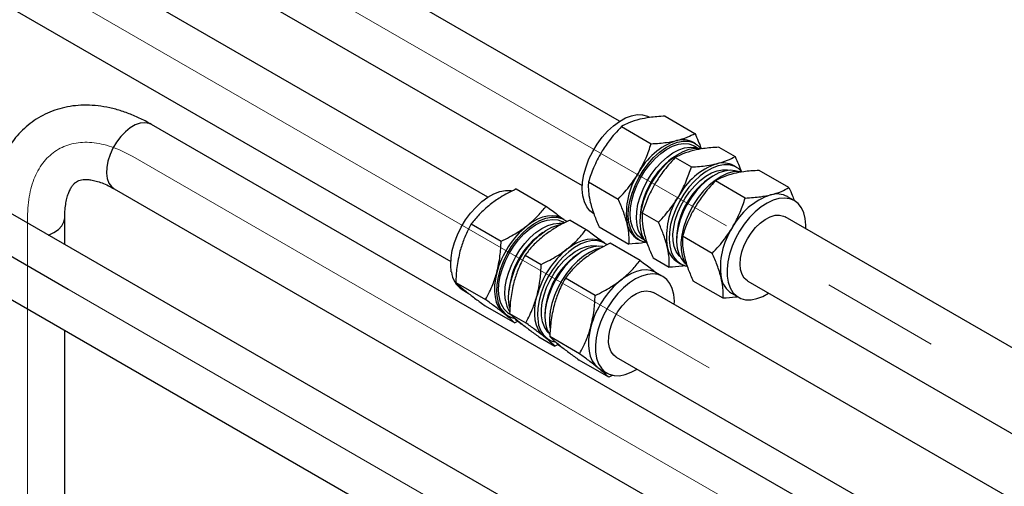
# Paper-space layout 'Sheet1' of a CAD drawing. Header units: millimetres. Extents: x -80341 to 21249, y 0 to 26255.
# Tile 14 of 154: x 3224 to 3488, y 9997 to 10122. Entities that reach past the tile are written whole.
import ezdxf

# ---------------------------------------------------------------- set-up
doc = ezdxf.new("R2010")
doc.units = ezdxf.units.MM
doc.linetypes.add('SLD-Mista-longa', pattern=[19.05, 15.24, -1.27, 1.27, -1.27])
doc.linetypes.add('SLD-Sólida', pattern=[0])
doc.layers.add('DETALHAMENTO', color=8, linetype='SLD-Sólida')

psp = doc.layouts.new('Sheet1')

# ---------------------------------------------------------------- linework, layer by layer
at = {"color": 7, "linetype": 'SLD-Sólida', "lineweight": 25, "ltscale": 25}
for p, q in [((3384.96, 10095), (1780.82, 11021.05)), ((1770.82, 11003.73), (3374.96, 10077.68)), ((3349.6, 10074.59), (2328.12, 10664.28)), ((2318.12, 10646.96), (3339.6, 10057.27)), ((3397.21, 10096.37), (3405.22, 10091.75)), ((3435.98, 9992.05), (3259.14, 10094.14)), ((3385.46, 10093.57), (3393.47, 10088.95)), ((3405.42, 10088.96), (3404.8, 10089.32)), ((3405.96, 10087.82), (3405.07, 10088.34)), ((3411.69, 10088.01), (3416.02, 10085.52)), ((3399.94, 10085.21), (3404.27, 10082.71)), ((3416.38, 10082.63), (3415.6, 10083.08)), ((3410.37, 10080.45), (3409.84, 10080.14)), ((3430.5, 10077.16), (3422.49, 10081.78)), ((3376.6, 10078.69), (3384.6, 10074.07)), ((3418.74, 10074.35), (3410.74, 10078.97)), ((3249.14, 10076.82), (3425.99, 9974.73)), ((3357.18, 10076.79), (3365.19, 10072.17)), ((3431.94, 10073.65), (3430.08, 10074.72)), ((3594.73, 9854.69), (3219.54, 10071.28)), ((3391.08, 10070.33), (3395.41, 10067.83)), ((3235.86, 10061.87), (3235.86, 10069.15)), ((3345.12, 10067.37), (3353.13, 10062.75)), ((3370.07, 10068.55), (3369.45, 10068.91)), ((3370.15, 10067.68), (3369.71, 10067.93)), ((3371.66, 10068.43), (3375.99, 10065.93)), ((4478.61, 9463.65), (3429.44, 10069.32)), ((3379.49, 10066.61), (3387.5, 10061.99)), ((3381.03, 10062.22), (3380.25, 10062.67)), ((3390.47, 10057.58), (3382.46, 10062.2)), ((3389.8, 10063.33), (3390.42, 10062.98)), ((3390.78, 10063.59), (3391.68, 10063.08)), ((3400.27, 10063.57), (3400.27, 10062.95)), ((3409.88, 10059.47), (3401.88, 10064.1)), ((3375.01, 10060.04), (3374.48, 10059.73)), ((3359.6, 10059.01), (3363.93, 10056.51)), ((3393.97, 10058.26), (3398.3, 10055.76)), ((3400.61, 10057.1), (3401.38, 10056.65)), ((3209.54, 10053.96), (3584.73, 9837.37)), ((3396.58, 10053.24), (3394.73, 10054.31)), ((3340.94, 10051.66), (3348.94, 10047.04)), ((3378.41, 10048.16), (3370.4, 10052.78)), ((3412.77, 10047.4), (3404.77, 10052.02)), ((3419.44, 10052), (4468.61, 9446.32)), ((3342.69, 10049.71), (3344.26, 10048.8)), ((4443.26, 9443.23), (3394.08, 10048.91)), ((3415.08, 10048.74), (3416.94, 10047.67)), ((3348.81, 10045.37), (3356.81, 10040.75)), ((3353.82, 10043.35), (3354.45, 10042.92)), ((3355.49, 10044.7), (3355.3, 10045.56)), ((3355.41, 10043.3), (3359.74, 10040.81)), ((3355.42, 10043.18), (3355.73, 10043.01)), ((3364.91, 10043.16), (3364.91, 10042.54)), ((3354.45, 10042.92), (3355.07, 10042.57)), ((3357.71, 10041.22), (3356.81, 10040.75)), ((3358.25, 10040.73), (3358.74, 10040.45)), ((3235.86, 8799.92), (3235.86, 10038.77)), ((3363.29, 10037.02), (3367.61, 10034.52)), ((3365.25, 10036.69), (3364.63, 10037.12)), ((3365.25, 10036.69), (3366.03, 10036.24)), ((3374.22, 10032.45), (3366.21, 10037.07)), ((3368.49, 10034.97), (3367.61, 10034.52)), ((3382.09, 10026.16), (3374.09, 10030.78)), ((3384.08, 10031.59), (4433.26, 9425.91)), ((3379.1, 10028.76), (3379.73, 10028.33)), ((3379.73, 10028.33), (3381.58, 10027.26)), ((3383.18, 10026.73), (3382.09, 10026.16))]:
    psp.add_line(p, q, dxfattribs=at)
at = {"color": 7, "linetype": 'SLD-Sólida', "lineweight": 25, "ltscale": 25, "flags": 128}
for points in [[(3375.37, 10080.68), (3375.95, 10082.77), (3376.75, 10084.86), (3377.75, 10086.91), (3378.94, 10088.88), (3380.28, 10090.71), (3381.75, 10092.36), (3383.31, 10093.79), (3384.92, 10094.97), (3386.54, 10095.88), (3388.14, 10096.48), (3389.68, 10096.78), (3391.12, 10096.75), (3392.44, 10096.4), (3393.05, 10096.1)], [(3259.14, 10094.14), (3258.51, 10094.42), (3257.38, 10094.61), (3256.13, 10094.47), (3254.81, 10094), (3253.47, 10093.22), (3252.15, 10092.17), (3250.9, 10090.87), (3249.77, 10089.38), (3248.8, 10087.74), (3248.02, 10086.03), (3247.46, 10084.3), (3247.14, 10082.6), (3247.08, 10081.02), (3247.27, 10079.59), (3247.71, 10078.38), (3248.38, 10077.42), (3249.14, 10076.82)], [(3387.74, 10073.54), (3388.32, 10075.62), (3389.12, 10077.72), (3390.13, 10079.77), (3391.31, 10081.73), (3392.66, 10083.56), (3394.13, 10085.21), (3395.68, 10086.65), (3397.29, 10087.83), (3398.91, 10088.74), (3400.52, 10089.34), (3402.05, 10089.63), (3403.5, 10089.61), (3404.81, 10089.26), (3405.96, 10088.6), (3406.84, 10087.74)], [(3388.23, 10073.65), (3388.79, 10075.69), (3389.58, 10077.73), (3390.58, 10079.73), (3391.75, 10081.64), (3393.08, 10083.41), (3394.52, 10084.99), (3396.05, 10086.35), (3397.63, 10087.46), (3399.21, 10088.28), (3400.77, 10088.8), (3402.25, 10089.01), (3403.62, 10088.89), (3404.86, 10088.46), (3405.07, 10088.34)], [(3389.92, 10072.68), (3390.49, 10074.71), (3391.27, 10076.76), (3392.27, 10078.76), (3393.44, 10080.66), (3394.77, 10082.43), (3396.22, 10084.02), (3397.75, 10085.38), (3399.32, 10086.48), (3400.91, 10087.31), (3402.46, 10087.83), (3403.94, 10088.03), (3405.32, 10087.91), (3405.68, 10087.82)], [(3390.93, 10071.7), (3391.5, 10073.79), (3392.3, 10075.88), (3393.31, 10077.93), (3394.5, 10079.9), (3395.84, 10081.73), (3397.31, 10083.38), (3398.86, 10084.81), (3400.47, 10085.99), (3402.1, 10086.9), (3403.7, 10087.5), (3405.24, 10087.8), (3406.68, 10087.77), (3407.19, 10087.68)], [(3417.8, 10081.42), (3416.92, 10082.27), (3415.77, 10082.93), (3414.46, 10083.28), (3413.02, 10083.31), (3411.48, 10083.01), (3409.88, 10082.41), (3408.25, 10081.5), (3406.64, 10080.32), (3405.09, 10078.89), (3403.62, 10077.24), (3402.28, 10075.41), (3401.09, 10073.44), (3400.08, 10071.39), (3399.28, 10069.3), (3398.7, 10067.21)], [(3378.05, 10070.12), (3377, 10070.92), (3376.14, 10072.02), (3375.51, 10073.37), (3375.1, 10074.96), (3374.94, 10076.73), (3375.03, 10078.65), (3375.37, 10080.68)], [(3401.17, 10058.64), (3400.99, 10058.84), (3400.22, 10059.94), (3399.68, 10061.29), (3399.38, 10062.86), (3399.32, 10064.6), (3399.51, 10066.48), (3399.95, 10068.44), (3400.61, 10070.42), (3401.49, 10072.39), (3402.56, 10074.29), (3403.8, 10076.06), (3405.16, 10077.67), (3406.62, 10079.07), (3408.14, 10080.23), (3409.68, 10081.11), (3411.2, 10081.7), (3412.66, 10081.97), (3414.02, 10081.93), (3414.55, 10081.82)], [(3416.79, 10081.5), (3416.07, 10081.7), (3414.7, 10081.82), (3413.21, 10081.62), (3411.66, 10081.1), (3410.08, 10080.27), (3408.5, 10079.17), (3406.97, 10077.81), (3405.53, 10076.22), (3404.2, 10074.45), (3403.02, 10072.55), (3402.03, 10070.55), (3401.24, 10068.5), (3400.68, 10066.47), (3400.35, 10064.49), (3400.27, 10062.61), (3400.44, 10060.89), (3400.86, 10059.36), (3401.51, 10058.07), (3402.37, 10057.04), (3402.57, 10056.87)], [(3417.74, 10081.43), (3416.93, 10081.5), (3415.44, 10081.36), (3413.86, 10080.91), (3412.25, 10080.15), (3410.62, 10079.11), (3409.04, 10077.8), (3407.52, 10076.25), (3406.11, 10074.5), (3404.84, 10072.6), (3403.74, 10070.59), (3402.83, 10068.51), (3402.15, 10066.41), (3401.69, 10064.35), (3401.47, 10062.37), (3401.51, 10060.51), (3401.79, 10058.83), (3402.31, 10057.36), (3403.06, 10056.13), (3403.14, 10056.03)], [(3339.75, 10054.54), (3339.59, 10056.32), (3339.68, 10058.24), (3340.01, 10060.27), (3340.59, 10062.36), (3341.39, 10064.45), (3342.4, 10066.5), (3343.58, 10068.47), (3344.93, 10070.29), (3346.39, 10071.94), (3347.95, 10073.38), (3349.56, 10074.56), (3351.18, 10075.47), (3352.78, 10076.07), (3354.32, 10076.37), (3355.77, 10076.34), (3355.98, 10076.31)], [(3392.19, 10062.35), (3391.67, 10062.46), (3390.44, 10062.97), (3389.38, 10063.78), (3388.52, 10064.87), (3387.88, 10066.23), (3387.48, 10067.81), (3387.32, 10069.59), (3387.41, 10071.51), (3387.74, 10073.54)], [(3390.78, 10063.59), (3389.92, 10064.22), (3389.06, 10065.26), (3388.41, 10066.55), (3387.99, 10068.08), (3387.82, 10069.8), (3387.9, 10071.68), (3388.23, 10073.65)], [(3391.54, 10063.32), (3390.75, 10064.28), (3390.1, 10065.57), (3389.69, 10067.1), (3389.52, 10068.82), (3389.6, 10070.7), (3389.92, 10072.68)], [(3390.59, 10069.69), (3390.66, 10070.57), (3390.97, 10072.49)], [(3435.03, 10066.09), (3435.04, 10067.04), (3434.88, 10068.82), (3434.48, 10070.4), (3433.84, 10071.76), (3432.98, 10072.85), (3431.92, 10073.66), (3430.69, 10074.16), (3429.31, 10074.35), (3427.81, 10074.22), (3426.24, 10073.77), (3424.62, 10073.01), (3423, 10071.96), (3421.41, 10070.65), (3419.9, 10069.11), (3418.49, 10067.36), (3417.22, 10065.46), (3416.11, 10063.45), (3415.21, 10061.37), (3414.52, 10059.27), (3414.06, 10057.21), (3413.85, 10055.22), (3413.88, 10053.37), (3414.17, 10051.69), (3414.69, 10050.21), (3415.44, 10048.98), (3416.4, 10048.03), (3417.55, 10047.37), (3418.86, 10047.02), (3420.31, 10046.99), (3421.85, 10047.29), (3423.45, 10047.89), (3425.03, 10048.77)], [(3392.26, 10062.27), (3391.7, 10063.04), (3391.06, 10064.39), (3390.66, 10065.97), (3390.5, 10067.75), (3390.59, 10069.67), (3390.93, 10071.7)], [(3419.44, 10052), (3419.32, 10052.07), (3418.49, 10052.81), (3417.88, 10053.83), (3417.5, 10055.1), (3417.37, 10056.58), (3417.5, 10058.19), (3417.87, 10059.9), (3418.49, 10061.64), (3419.32, 10063.34), (3420.34, 10064.94), (3421.5, 10066.39), (3422.77, 10067.63), (3424.1, 10068.62), (3425.44, 10069.32), (3426.75, 10069.71), (3427.97, 10069.77), (3429.07, 10069.51), (3429.44, 10069.32)], [(3231.5, 10064.38), (3232.93, 10065.07), (3234.14, 10065.91), (3235.05, 10066.88), (3235.63, 10067.92), (3235.85, 10069.01), (3235.86, 10069.15)], [(3352.12, 10047.4), (3351.96, 10049.17), (3352.05, 10051.1), (3352.39, 10053.13), (3352.96, 10055.21), (3353.76, 10057.31), (3354.77, 10059.36), (3355.96, 10061.32), (3357.3, 10063.15), (3358.77, 10064.8), (3360.33, 10066.24), (3361.93, 10067.42), (3363.56, 10068.32), (3365.16, 10068.93), (3366.7, 10069.22), (3368.14, 10069.2), (3369.45, 10068.85), (3370.6, 10068.19), (3370.75, 10068.07)], [(3352.62, 10047.79), (3352.47, 10049.52), (3352.56, 10051.4), (3352.91, 10053.39), (3353.49, 10055.43), (3354.29, 10057.47), (3355.3, 10059.47), (3356.49, 10061.36), (3357.82, 10063.12), (3359.28, 10064.69), (3360.81, 10066.03), (3362.39, 10067.12), (3363.97, 10067.92), (3365.52, 10068.42), (3367, 10068.6), (3368.36, 10068.46), (3369.58, 10068), (3369.71, 10067.93)], [(3354.31, 10046.81), (3354.16, 10048.54), (3354.26, 10050.43), (3354.6, 10052.41), (3355.18, 10054.45), (3355.98, 10056.49), (3356.99, 10058.49), (3358.18, 10060.39), (3359.52, 10062.14), (3360.97, 10063.71), (3362.5, 10065.06), (3364.08, 10066.14), (3365.67, 10066.94), (3367.21, 10067.44), (3368.69, 10067.62), (3369.68, 10067.55)], [(3355.3, 10045.56), (3355.14, 10047.34), (3355.23, 10049.26), (3355.57, 10051.29), (3356.15, 10053.38), (3356.95, 10055.47), (3357.95, 10057.52), (3359.14, 10059.49), (3360.48, 10061.31), (3361.95, 10062.96), (3363.51, 10064.4), (3365.12, 10065.58), (3366.74, 10066.49), (3368.34, 10067.09), (3369.28, 10067.31)], [(3369.45, 10068.91), (3369.11, 10069.08), (3368.03, 10069.46), (3366.85, 10069.61), (3365.58, 10069.52), (3364.24, 10069.2), (3362.87, 10068.65), (3361.48, 10067.88), (3360.11, 10066.91)], [(3398.7, 10067.21), (3398.37, 10065.18), (3398.28, 10063.26), (3398.44, 10061.48), (3398.84, 10059.9), (3399.48, 10058.55), (3400.34, 10057.45), (3401.4, 10056.64), (3402.63, 10056.14), (3403.14, 10056.03)], [(3381.65, 10061.79), (3381.56, 10061.86), (3380.41, 10062.52), (3379.1, 10062.87), (3377.66, 10062.9), (3376.12, 10062.6), (3374.52, 10062), (3372.89, 10061.09), (3371.29, 10059.91), (3369.73, 10058.47), (3368.26, 10056.82), (3366.92, 10055), (3365.73, 10053.03), (3364.72, 10050.98), (3363.92, 10048.89), (3363.35, 10046.8), (3363.01, 10044.77), (3362.92, 10042.85), (3363.08, 10041.07)], [(3370.91, 10060.68), (3372.29, 10061.65), (3373.67, 10062.41), (3375.04, 10062.96), (3376.38, 10063.28), (3377.65, 10063.37), (3378.83, 10063.22), (3379.91, 10062.85), (3380.25, 10062.67)], [(3365.82, 10038.23), (3365.51, 10038.57), (3364.78, 10039.71), (3364.27, 10041.1), (3364, 10042.69), (3363.98, 10044.46), (3364.21, 10046.35), (3364.67, 10048.31), (3365.37, 10050.3), (3366.28, 10052.26), (3367.38, 10054.14), (3368.63, 10055.9), (3370.01, 10057.48), (3371.49, 10058.85), (3373.01, 10059.97), (3374.55, 10060.81), (3376.06, 10061.35), (3377.51, 10061.58), (3378.86, 10061.48), (3379.19, 10061.41)], [(3380.51, 10061.33), (3379.44, 10061.41), (3377.97, 10061.23), (3376.42, 10060.74), (3374.84, 10059.93), (3373.26, 10058.85), (3371.73, 10057.5), (3370.27, 10055.93), (3368.94, 10054.18), (3367.75, 10052.28), (3366.74, 10050.28), (3365.94, 10048.24), (3365.35, 10046.2), (3365.01, 10044.22), (3364.92, 10042.34), (3365.07, 10040.6), (3365.46, 10039.06), (3366.1, 10037.74), (3366.22, 10037.56)], [(3379.62, 10060.85), (3378.51, 10060.5), (3376.89, 10059.74), (3375.27, 10058.7), (3373.68, 10057.38), (3372.16, 10055.84), (3370.75, 10054.09), (3369.48, 10052.19), (3368.38, 10050.18), (3367.48, 10048.1), (3366.79, 10046), (3366.33, 10043.94), (3366.12, 10041.96), (3366.15, 10040.1), (3366.28, 10039.15)], [(3351.98, 10054.35), (3351.59, 10052.59), (3351.38, 10050.88), (3351.35, 10049.26), (3351.5, 10047.76), (3351.83, 10046.39), (3352.34, 10045.19), (3353, 10044.17), (3353.82, 10043.35)], [(3399.53, 10048.41), (3399.13, 10049.99), (3398.49, 10051.35), (3397.63, 10052.44), (3396.57, 10053.25), (3395.33, 10053.75), (3393.95, 10053.94), (3392.45, 10053.81), (3390.88, 10053.36), (3389.26, 10052.6), (3387.64, 10051.55), (3386.06, 10050.24), (3384.54, 10048.69), (3383.13, 10046.95), (3381.86, 10045.05), (3380.76, 10043.03), (3379.85, 10040.95), (3379.16, 10038.86), (3378.71, 10036.79), (3378.49, 10034.81), (3378.53, 10032.96), (3378.81, 10031.27), (3379.33, 10029.8), (3380.08, 10028.57), (3381.05, 10027.62), (3382.2, 10026.96), (3383.51, 10026.61), (3384.95, 10026.58), (3386.49, 10026.88), (3388.09, 10027.48), (3389.67, 10028.36)], [(3394.73, 10054.31), (3394.39, 10054.49), (3393.31, 10054.87), (3392.12, 10055.01), (3390.85, 10054.93), (3389.52, 10054.6), (3388.15, 10054.06), (3386.76, 10053.29), (3385.38, 10052.32)], [(3384.08, 10031.59), (3383.46, 10032.06), (3382.75, 10032.97), (3382.27, 10034.14), (3382.03, 10035.53), (3382.06, 10037.1), (3382.33, 10038.78), (3382.85, 10040.51), (3383.6, 10042.23), (3384.54, 10043.88), (3385.65, 10045.4), (3386.88, 10046.73), (3388.19, 10047.83), (3389.53, 10048.66), (3390.86, 10049.18), (3392.12, 10049.38), (3393.28, 10049.25), (3394.08, 10048.91)], [(3364.63, 10037.12), (3363.8, 10037.93), (3363.14, 10038.95), (3362.63, 10040.16), (3362.3, 10041.52), (3362.15, 10043.03), (3362.18, 10044.65), (3362.39, 10046.35), (3362.78, 10048.11)], [(3399.67, 10045.68), (3399.69, 10046.63), (3399.53, 10048.41)], [(3358.25, 10040.73), (3357.21, 10041.53), (3356.99, 10041.75)], [(3377.26, 10039.76), (3376.87, 10037.99), (3376.66, 10036.29), (3376.63, 10034.67), (3376.78, 10033.16), (3377.11, 10031.8), (3377.62, 10030.6), (3378.28, 10029.58), (3379.1, 10028.76)], [(3368.24, 10035.14), (3368.67, 10034.76), (3369.21, 10034.4)]]:
    psp.add_lwpolyline(points, dxfattribs=at)
at = {"color": 7, "linetype": 'SLD-Sólida', "lineweight": 25, "ltscale": 625}
for centre, radius, start, end in [((3406.26, 10072.41), 18.39, 108.96, 152.2882), ((3401.95, 10083.98), 6.06, 61.8436, 105.8799), ((3411.86, 10067.85), 21.4, 124.6513, 167.4782), ((3417.07, 10066.17), 18.39, 108.96, 152.2882), ((3412.75, 10077.74), 6.06, 61.8436, 105.8799), ((3406.07, 10070.33), 19.29, 146.5436, 188.4787), ((3420.84, 10062.74), 20.59, 122.3113, 177.694), ((3431.54, 10057.81), 18.39, 108.96, 152.2882), ((3427.22, 10069.38), 6.06, 61.8436, 105.8799), ((3416.87, 10064.09), 19.29, 146.5436, 188.4787), ((3393.04, 10068.55), 6.14, 189.9914, 238.174), ((3375.59, 10047.99), 24.45, 129.2928, 164.9301), ((3376.05, 10047.77), 20.87, 124.1558, 175.8496), ((3431.35, 10055.73), 19.29, 146.5436, 188.4787), ((3386.39, 10041.76), 24.45, 129.2928, 164.9301), ((3385.5, 10042.32), 20.6, 122.33, 177.6754), ((3403.93, 10062.37), 6.24, 190.4058, 237.7595), ((3346.3, 10055.22), 6.58, 185.9094, 236.8209), ((3400.87, 10033.4), 24.45, 129.2928, 164.9301), ((3418.32, 10053.96), 6.14, 189.9914, 238.174), ((3358.1, 10047.8), 5.99, 183.8237, 257.7569), ((3358.84, 10048.42), 6.25, 185.8278, 236.9025), ((3361.61, 10047.83), 7.37, 187.9547, 213.2162), ((3369.09, 10041.48), 6.02, 183.9084, 254.7407)]:
    psp.add_arc(centre, radius, start, end, dxfattribs=at)
at = {"color": 7, "linetype": 'SLD-Sólida', "lineweight": 25, "ltscale": 25}
for points, knots in [([(3259.14, 10094.14), (3258.58, 10094.46), (3256.99, 10095.35), (3254.32, 10096.6), (3251.15, 10097.79), (3247.97, 10098.66), (3244.82, 10099.2), (3241.73, 10099.39), (3238.74, 10099.25), (3235.86, 10098.79), (3233.14, 10098.01), (3230.57, 10096.94), (3228.18, 10095.6), (3225.98, 10094), (3223.98, 10092.16), (3222.17, 10090.08), (3220.58, 10087.79), (3219.2, 10085.29), (3218.05, 10082.58), (3217.12, 10079.68), (3216.46, 10076.57), (3216.1, 10074.36), (3216.04, 10073.15), (3216.03, 10073.07)], [0, 0, 0, 0, 0.030092, 0.085498, 0.140879, 0.195796, 0.249899, 0.302886, 0.354575, 0.404955, 0.454161, 0.502434, 0.550075, 0.597414, 0.644692, 0.692236, 0.740361, 0.78934, 0.839377, 0.89057, 0.942892, 0.996186, 1, 1, 1, 1]), ([(3397.21, 10096.37), (3396.47, 10096.33), (3395.04, 10096.24), (3392.7, 10095.99), (3391.26, 10095.69), (3390.39, 10095.52)], [0, 0, 0, 0, 0.303074, 0.582113, 1, 1, 1, 1]), ([(3385.46, 10093.57), (3384.86, 10092.92), (3383.7, 10091.69), (3381.85, 10089.43), (3380.74, 10087.71), (3380.08, 10086.67)], [0, 0, 0, 0, 0.303074, 0.582113, 1, 1, 1, 1]), ([(3390.39, 10095.52), (3389.38, 10095.23), (3387.49, 10094.69), (3386.11, 10093.92), (3385.46, 10093.57)], [0, 0, 0, 0, 0.535251, 1, 1, 1, 1]), ([(3400.29, 10089.8), (3401.3, 10090.09), (3403.19, 10090.62), (3404.57, 10091.39), (3405.22, 10091.75)], [0, 0, 0, 0, 0.5352511, 1, 1, 1, 1]), ([(3405.22, 10091.75), (3405.52, 10091.06), (3406.1, 10089.74), (3406.66, 10088.37), (3406.85, 10087.73), (3406.86, 10087.69)], [0, 0, 0, 0, 0.501982, 0.964156, 1, 1, 1, 1]), ([(3389.98, 10080.96), (3390.73, 10082.34), (3392.13, 10084.92), (3393.04, 10087.67), (3393.47, 10088.95)], [0, 0, 0, 0, 0.535251, 1, 1, 1, 1]), ([(3393.47, 10088.95), (3394.21, 10088.99), (3395.64, 10089.08), (3397.98, 10089.33), (3399.42, 10089.62), (3400.29, 10089.8)], [0, 0, 0, 0, 0.303074, 0.582113, 1, 1, 1, 1]), ([(3380.08, 10086.67), (3379.33, 10085.29), (3377.94, 10082.71), (3377.02, 10079.97), (3376.6, 10078.69)], [0, 0, 0, 0, 0.535251, 1, 1, 1, 1]), ([(3404.87, 10087.16), (3403.86, 10086.87), (3401.97, 10086.34), (3400.58, 10085.57), (3399.94, 10085.21)], [0, 0, 0, 0, 0.535251, 1, 1, 1, 1]), ([(3411.69, 10088.01), (3410.95, 10087.97), (3409.52, 10087.88), (3407.18, 10087.63), (3405.73, 10087.34), (3404.87, 10087.16)], [0, 0, 0, 0, 0.303074, 0.582113, 1, 1, 1, 1]), ([(3411.09, 10083.57), (3412.1, 10083.85), (3413.99, 10084.39), (3415.37, 10085.16), (3416.02, 10085.52)], [0, 0, 0, 0, 0.535251, 1, 1, 1, 1]), ([(3416.02, 10085.52), (3416.32, 10084.83), (3416.9, 10083.5), (3417.46, 10082.14), (3417.64, 10081.51), (3417.65, 10081.47)], [0, 0, 0, 0, 0.504643, 0.969266, 1, 1, 1, 1]), ([(3399.94, 10085.21), (3399.34, 10084.57), (3398.18, 10083.33), (3396.33, 10081.07), (3395.22, 10079.35), (3394.56, 10078.32)], [0, 0, 0, 0, 0.303074, 0.582113, 1, 1, 1, 1]), ([(3404.27, 10082.71), (3405.01, 10082.76), (3406.44, 10082.84), (3408.78, 10083.09), (3410.22, 10083.39), (3411.09, 10083.57)], [0, 0, 0, 0, 0.303074, 0.582113, 1, 1, 1, 1]), ([(3384.6, 10074.07), (3385.21, 10074.71), (3386.36, 10075.94), (3388.21, 10078.21), (3389.32, 10079.93), (3389.98, 10080.96)], [0, 0, 0, 0, 0.303074, 0.582113, 1, 1, 1, 1]), ([(3400.78, 10074.72), (3401.53, 10076.11), (3402.93, 10078.69), (3403.84, 10081.43), (3404.27, 10082.71)], [0, 0, 0, 0, 0.535251, 1, 1, 1, 1]), ([(3415.67, 10080.92), (3414.66, 10080.64), (3412.77, 10080.1), (3411.38, 10079.33), (3410.74, 10078.97)], [0, 0, 0, 0, 0.535251, 1, 1, 1, 1]), ([(3422.49, 10081.78), (3421.75, 10081.73), (3420.32, 10081.65), (3417.98, 10081.4), (3416.54, 10081.1), (3415.67, 10080.92)], [0, 0, 0, 0, 0.303074, 0.582113, 1, 1, 1, 1]), ([(3235.86, 10069.15), (3235.86, 10069.52), (3235.88, 10070.58), (3236.02, 10072.19), (3236.31, 10073.88), (3236.71, 10075.3), (3237.18, 10076.47), (3237.69, 10077.38), (3238.21, 10078.06), (3238.74, 10078.56), (3239.29, 10078.91), (3239.94, 10079.16), (3240.75, 10079.32), (3241.71, 10079.36), (3242.88, 10079.25), (3244.26, 10078.96), (3245.84, 10078.44), (3247.47, 10077.74), (3248.61, 10077.11), (3249.14, 10076.82)], [0, 0, 0, 0, 0.029998, 0.08688, 0.143484, 0.200088, 0.257097, 0.315365, 0.37638, 0.442931, 0.521124, 0.597963, 0.661982, 0.720674, 0.776466, 0.835556, 0.893141, 0.950233, 1, 1, 1, 1]), ([(3376.6, 10078.69), (3376.58, 10078.19), (3376.54, 10077.22), (3376.65, 10075.42), (3376.93, 10074.03), (3377.1, 10073.2)], [0, 0, 0, 0, 0.303074, 0.582113, 1, 1, 1, 1]), ([(3394.56, 10078.32), (3393.81, 10076.94), (3392.42, 10074.35), (3391.5, 10071.61), (3391.08, 10070.33)], [0, 0, 0, 0, 0.535251, 1, 1, 1, 1]), ([(3410.74, 10078.97), (3410.14, 10078.33), (3408.98, 10077.1), (3407.13, 10074.83), (3406.02, 10073.11), (3405.36, 10072.08)], [0, 0, 0, 0, 0.303074, 0.582113, 1, 1, 1, 1]), ([(3357.18, 10076.79), (3356.42, 10076.42), (3354.96, 10075.7), (3352.58, 10074.35), (3351.09, 10073.27), (3350.21, 10072.63)], [0, 0, 0, 0, 0.303074, 0.582113, 1, 1, 1, 1]), ([(3418.74, 10074.35), (3419.49, 10074.4), (3420.92, 10074.48), (3423.25, 10074.73), (3424.7, 10075.03), (3425.57, 10075.21)], [0, 0, 0, 0, 0.303074, 0.582113, 1, 1, 1, 1]), ([(3425.57, 10075.21), (3426.58, 10075.49), (3428.46, 10076.03), (3429.85, 10076.8), (3430.5, 10077.16)], [0, 0, 0, 0, 0.535251, 1, 1, 1, 1]), ([(3430.5, 10077.16), (3430.81, 10076.46), (3431.34, 10075.27), (3431.76, 10074.13), (3431.94, 10073.65)], [0, 0, 0, 0, 0.583838, 1, 1, 1, 1]), ([(3350.21, 10072.63), (3349.17, 10071.74), (3347.23, 10070.09), (3345.79, 10068.23), (3345.12, 10067.37)], [0, 0, 0, 0, 0.535251, 1, 1, 1, 1]), ([(3377.1, 10073.2), (3377.42, 10072.07), (3378.01, 10069.97), (3379.02, 10067.68), (3379.49, 10066.61)], [0, 0, 0, 0, 0.535251, 1, 1, 1, 1]), ([(3387, 10067.48), (3386.68, 10068.61), (3386.08, 10070.72), (3385.07, 10073), (3384.6, 10074.07)], [0, 0, 0, 0, 0.535251, 1, 1, 1, 1]), ([(3395.41, 10067.83), (3396.01, 10068.47), (3397.16, 10069.71), (3399.02, 10071.97), (3400.12, 10073.69), (3400.78, 10074.72)], [0, 0, 0, 0, 0.303074, 0.582113, 1, 1, 1, 1]), ([(3415.26, 10066.37), (3416.01, 10067.75), (3417.41, 10070.33), (3418.32, 10073.08), (3418.74, 10074.35)], [0, 0, 0, 0, 0.535251, 1, 1, 1, 1]), ([(3360.11, 10066.91), (3361.14, 10067.8), (3363.08, 10069.46), (3364.52, 10071.31), (3365.19, 10072.17)], [0, 0, 0, 0, 0.535251, 1, 1, 1, 1]), ([(3365.19, 10072.17), (3365.74, 10071.76), (3366.8, 10070.99), (3368.37, 10069.81), (3369.25, 10069.12), (3369.74, 10068.74)], [0, 0, 0, 0, 0.327534, 0.629094, 1, 1, 1, 1]), ([(3391.08, 10070.33), (3391.06, 10069.83), (3391.02, 10068.86), (3391.13, 10067.06), (3391.41, 10065.67), (3391.58, 10064.84)], [0, 0, 0, 0, 0.303074, 0.582113, 1, 1, 1, 1]), ([(3405.36, 10072.08), (3404.61, 10070.7), (3403.22, 10068.12), (3402.3, 10065.37), (3401.88, 10064.1)], [0, 0, 0, 0, 0.535251, 1, 1, 1, 1]), ([(3345.12, 10067.37), (3344.75, 10066.69), (3344.04, 10065.37), (3342.97, 10062.97), (3342.41, 10061.15), (3342.08, 10060.06)], [0, 0, 0, 0, 0.303074, 0.582113, 1, 1, 1, 1]), ([(3371.66, 10068.43), (3370.9, 10068.06), (3369.44, 10067.35), (3367.06, 10065.99), (3365.57, 10064.92), (3364.68, 10064.27)], [0, 0, 0, 0, 0.303074, 0.582113, 1, 1, 1, 1]), ([(3387.5, 10061.99), (3387.52, 10062.5), (3387.55, 10063.46), (3387.45, 10065.26), (3387.17, 10066.65), (3387, 10067.48)], [0, 0, 0, 0, 0.303074, 0.582113, 1, 1, 1, 1]), ([(3397.8, 10061.25), (3397.48, 10062.38), (3396.89, 10064.48), (3395.87, 10066.77), (3395.41, 10067.83)], [0, 0, 0, 0, 0.535251, 1, 1, 1, 1]), ([(3353.13, 10062.75), (3353.89, 10063.12), (3355.35, 10063.84), (3357.73, 10065.19), (3359.22, 10066.27), (3360.11, 10066.91)], [0, 0, 0, 0, 0.303074, 0.582113, 1, 1, 1, 1]), ([(3370.91, 10060.68), (3371.94, 10061.56), (3373.88, 10063.22), (3375.32, 10065.07), (3375.99, 10065.93)], [0, 0, 0, 0, 0.535251, 1, 1, 1, 1]), ([(3375.99, 10065.93), (3376.54, 10065.53), (3377.6, 10064.75), (3379.17, 10063.58), (3380.06, 10062.88), (3380.54, 10062.5)], [0, 0, 0, 0, 0.327534, 0.629094, 1, 1, 1, 1]), ([(3391.58, 10064.84), (3391.89, 10063.71), (3392.49, 10061.61), (3393.5, 10059.32), (3393.97, 10058.26)], [0, 0, 0, 0, 0.535251, 1, 1, 1, 1]), ([(3409.88, 10059.47), (3410.48, 10060.12), (3411.64, 10061.35), (3413.49, 10063.61), (3414.6, 10065.34), (3415.26, 10066.37)], [0, 0, 0, 0, 0.303074, 0.582113, 1, 1, 1, 1]), ([(3351.98, 10054.35), (3352.31, 10055.81), (3352.91, 10058.53), (3353.06, 10061.41), (3353.13, 10062.75)], [0, 0, 0, 0, 0.535251, 1, 1, 1, 1]), ([(3364.68, 10064.27), (3363.65, 10063.38), (3361.71, 10061.73), (3360.27, 10059.87), (3359.6, 10059.01)], [0, 0, 0, 0, 0.535251, 1, 1, 1, 1]), ([(3382.46, 10062.2), (3381.7, 10061.83), (3380.24, 10061.11), (3377.86, 10059.76), (3376.37, 10058.68), (3375.49, 10058.03)], [0, 0, 0, 0, 0.303074, 0.582113, 1, 1, 1, 1]), ([(3392.23, 10062.49), (3391.78, 10062.41), (3390.34, 10062.14), (3388.65, 10062.05), (3387.5, 10061.99)], [0, 0, 0, 0, 0.314058, 1, 1, 1, 1]), ([(3401.88, 10064.1), (3401.86, 10063.59), (3401.82, 10062.62), (3401.93, 10060.83), (3402.21, 10059.44), (3402.38, 10058.61)], [0, 0, 0, 0, 0.303074, 0.582113, 1, 1, 1, 1]), ([(3342.08, 10060.06), (3341.76, 10058.61), (3341.15, 10055.89), (3341, 10053), (3340.94, 10051.66)], [0, 0, 0, 0, 0.535251, 1, 1, 1, 1]), ([(3363.93, 10056.51), (3364.69, 10056.89), (3366.15, 10057.6), (3368.54, 10058.96), (3370.02, 10060.03), (3370.91, 10060.68)], [0, 0, 0, 0, 0.303074, 0.582113, 1, 1, 1, 1]), ([(3398.3, 10055.76), (3398.32, 10056.26), (3398.35, 10057.23), (3398.25, 10059.03), (3397.97, 10060.42), (3397.8, 10061.25)], [0, 0, 0, 0, 0.303074, 0.582113, 1, 1, 1, 1]), ([(3412.28, 10052.89), (3411.96, 10054.02), (3411.36, 10056.12), (3410.35, 10058.41), (3409.88, 10059.47)], [0, 0, 0, 0, 0.535251, 1, 1, 1, 1]), ([(3359.6, 10059.01), (3359.23, 10058.33), (3358.52, 10057.02), (3357.45, 10054.61), (3356.89, 10052.8), (3356.56, 10051.71)], [0, 0, 0, 0, 0.303074, 0.582113, 1, 1, 1, 1]), ([(3362.78, 10048.11), (3363.11, 10049.57), (3363.71, 10052.29), (3363.86, 10055.17), (3363.93, 10056.51)], [0, 0, 0, 0, 0.535251, 1, 1, 1, 1]), ([(3375.49, 10058.03), (3374.45, 10057.15), (3372.51, 10055.49), (3371.07, 10053.64), (3370.4, 10052.78)], [0, 0, 0, 0, 0.535251, 1, 1, 1, 1]), ([(3385.38, 10052.32), (3386.42, 10053.21), (3388.36, 10054.86), (3389.8, 10056.72), (3390.47, 10057.58)], [0, 0, 0, 0, 0.535251, 1, 1, 1, 1]), ([(3390.47, 10057.58), (3391.02, 10057.17), (3392.08, 10056.39), (3393.65, 10055.22), (3394.53, 10054.52), (3395.02, 10054.14)], [0, 0, 0, 0, 0.327534, 0.629094, 1, 1, 1, 1]), ([(3402.38, 10058.61), (3402.69, 10057.48), (3403.29, 10055.37), (3404.3, 10053.08), (3404.77, 10052.02)], [0, 0, 0, 0, 0.5352511, 1, 1, 1, 1]), ([(3348.94, 10047.04), (3349.31, 10047.73), (3350.02, 10049.04), (3351.1, 10051.44), (3351.65, 10053.26), (3351.98, 10054.35)], [0, 0, 0, 0, 0.303074, 0.582113, 1, 1, 1, 1]), ([(3402.55, 10056.18), (3402.25, 10056.12), (3400.97, 10055.89), (3399.46, 10055.81), (3398.3, 10055.76)], [0, 0, 0, 0, 0.230254, 1, 1, 1, 1]), ([(3340.94, 10051.66), (3341.16, 10051.45), (3341.6, 10051.03), (3342.53, 10050.2), (3343.4, 10049.49), (3343.92, 10049.07)], [0, 0, 0, 0, 0.3030737, 0.5821129, 1, 1, 1, 1]), ([(3356.56, 10051.71), (3356.24, 10050.25), (3355.63, 10047.53), (3355.48, 10044.64), (3355.41, 10043.3)], [0, 0, 0, 0, 0.535251, 1, 1, 1, 1]), ([(3370.4, 10052.78), (3370.03, 10052.09), (3369.32, 10050.78), (3368.25, 10048.38), (3367.69, 10046.56), (3367.36, 10045.47)], [0, 0, 0, 0, 0.303074, 0.582113, 1, 1, 1, 1]), ([(3378.41, 10048.16), (3379.17, 10048.53), (3380.63, 10049.24), (3383.01, 10050.6), (3384.5, 10051.67), (3385.38, 10052.32)], [0, 0, 0, 0, 0.303074, 0.582113, 1, 1, 1, 1]), ([(3412.77, 10047.4), (3412.79, 10047.9), (3412.83, 10048.87), (3412.73, 10050.67), (3412.44, 10052.06), (3412.28, 10052.89)], [0, 0, 0, 0, 0.303074, 0.582113, 1, 1, 1, 1]), ([(3343.92, 10049.07), (3344.69, 10048.46), (3346.13, 10047.34), (3347.96, 10046), (3348.81, 10045.37)], [0, 0, 0, 0, 0.535251, 1, 1, 1, 1]), ([(3353.82, 10043.35), (3353.05, 10043.95), (3351.62, 10045.08), (3349.79, 10046.42), (3348.94, 10047.04)], [0, 0, 0, 0, 0.535251, 1, 1, 1, 1]), ([(3359.74, 10040.81), (3360.11, 10041.49), (3360.82, 10042.8), (3361.9, 10045.21), (3362.45, 10047.02), (3362.78, 10048.11)], [0, 0, 0, 0, 0.303074, 0.582113, 1, 1, 1, 1]), ([(3377.26, 10039.76), (3377.58, 10041.21), (3378.19, 10043.93), (3378.34, 10046.82), (3378.41, 10048.16)], [0, 0, 0, 0, 0.535251, 1, 1, 1, 1]), ([(3416.76, 10047.77), (3416.55, 10047.74), (3415.35, 10047.52), (3413.94, 10047.45), (3412.77, 10047.4)], [0, 0, 0, 0, 0.173469, 1, 1, 1, 1]), ([(3356.81, 10040.75), (3356.59, 10040.97), (3356.15, 10041.39), (3355.21, 10042.22), (3354.35, 10042.93), (3353.82, 10043.35)], [0, 0, 0, 0, 0.303074, 0.582113, 1, 1, 1, 1]), ([(3355.41, 10043.3), (3355.64, 10043.09), (3356.08, 10042.67), (3357.01, 10041.84), (3357.88, 10041.13), (3358.4, 10040.71)], [0, 0, 0, 0, 0.303074, 0.582113, 1, 1, 1, 1]), ([(3367.36, 10045.47), (3367.04, 10044.01), (3366.43, 10041.29), (3366.28, 10038.41), (3366.21, 10037.07)], [0, 0, 0, 0, 0.535251, 1, 1, 1, 1]), ([(3358.4, 10040.71), (3359.17, 10040.11), (3360.61, 10038.98), (3362.44, 10037.64), (3363.29, 10037.02)], [0, 0, 0, 0, 0.535251, 1, 1, 1, 1]), ([(3364.63, 10037.12), (3363.86, 10037.72), (3362.42, 10038.84), (3360.59, 10040.18), (3359.74, 10040.81)], [0, 0, 0, 0, 0.535251, 1, 1, 1, 1]), ([(3374.22, 10032.45), (3374.59, 10033.13), (3375.3, 10034.44), (3376.37, 10036.85), (3376.93, 10038.67), (3377.26, 10039.76)], [0, 0, 0, 0, 0.303074, 0.582113, 1, 1, 1, 1]), ([(3367.61, 10034.52), (3367.39, 10034.74), (3366.95, 10035.15), (3366.01, 10035.98), (3365.15, 10036.69), (3364.63, 10037.12)], [0, 0, 0, 0, 0.303074, 0.582113, 1, 1, 1, 1]), ([(3366.21, 10037.07), (3366.44, 10036.85), (3366.88, 10036.44), (3367.81, 10035.6), (3368.68, 10034.9), (3369.2, 10034.47)], [0, 0, 0, 0, 0.3030737, 0.5821129, 1, 1, 1, 1]), ([(3369.2, 10034.47), (3369.97, 10033.87), (3371.41, 10032.74), (3373.24, 10031.4), (3374.09, 10030.78)], [0, 0, 0, 0, 0.535251, 1, 1, 1, 1]), ([(3379.1, 10028.76), (3378.33, 10029.36), (3376.89, 10030.49), (3375.07, 10031.83), (3374.22, 10032.45)], [0, 0, 0, 0, 0.535251, 1, 1, 1, 1]), ([(3382.09, 10026.16), (3381.87, 10026.38), (3381.43, 10026.79), (3380.49, 10027.63), (3379.62, 10028.33), (3379.1, 10028.76)], [0, 0, 0, 0, 0.3030737, 0.5821129, 1, 1, 1, 1])]:
    psp.add_open_spline(points, degree=3, knots=knots, dxfattribs=at)
at = {"layer": 'DETALHAMENTO', "linetype": 'SLD-Mista-longa', "lineweight": 18, "ltscale": 25}
for p, q in [((5888.47, 8638.21), (1717.31, 11046.16)), ((3409.05, 10028.72), (2323.12, 10655.62)), ((3171.24, 10087.62), (5888.47, 8519)), ((5888.47, 8564.72), (3254.14, 10085.48)), ((3225.86, 10069.15), (3225.86, 8799.92))]:
    psp.add_line(p, q, dxfattribs=at)
at = {"layer": 'DETALHAMENTO', "ltscale": 25}
psp.add_line((3236.77, 10049.79), (3186.26, 10078.95), dxfattribs=at)
at = {"layer": 'DETALHAMENTO', "linetype": 'SLD-Mista-longa', "lineweight": 18, "ltscale": 25}
psp.add_ellipse((3254.14, 10052.82), major_axis=(20, -34.64), ratio=0.577382, start_param=2.356276, end_param=3.927072, dxfattribs=at)

doc.saveas('drawing.dxf')
